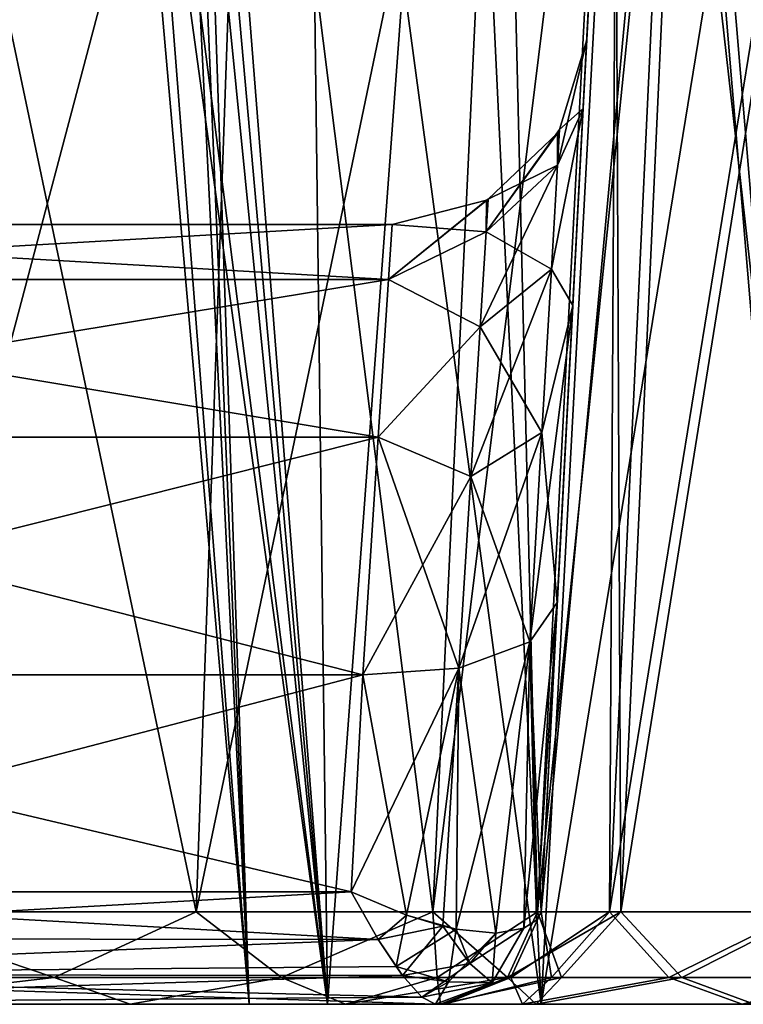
# Model space of a CAD drawing. Header units: millimetres. Extents: x -52 to 52, y -38 to 18.
# Tile 103 of 126: x 35.41 to 37.27, y -32 to -29.47. Entities that reach past the tile are written whole.
import ezdxf

# ---------------------------------------------------------------- set-up
doc = ezdxf.new("R2010")
doc.units = ezdxf.units.MM
doc.header["$LTSCALE"] = 65.185185
for name, color, linetype in [('126', 7, 'CONTINUOUS'), ('128', 7, 'CONTINUOUS'), ('134', 7, 'CONTINUOUS'), ('149', 7, 'CONTINUOUS'), ('151', 7, 'CONTINUOUS'), ('153', 7, 'CONTINUOUS'), ('155', 7, 'CONTINUOUS'), ('195', 7, 'CONTINUOUS'), ('273', 7, 'CONTINUOUS'), ('298', 7, 'CONTINUOUS'), ('299', 7, 'CONTINUOUS'), ('301', 7, 'CONTINUOUS'), ('302', 7, 'CONTINUOUS'), ('303', 7, 'CONTINUOUS'), ('305', 7, 'CONTINUOUS'), ('306', 7, 'CONTINUOUS'), ('323', 7, 'CONTINUOUS'), ('325', 7, 'CONTINUOUS'), ('326', 7, 'CONTINUOUS'), ('328', 7, 'CONTINUOUS'), ('332', 7, 'CONTINUOUS'), ('333', 7, 'CONTINUOUS'), ('334', 7, 'CONTINUOUS'), ('335', 7, 'CONTINUOUS'), ('348', 7, 'CONTINUOUS'), ('349', 7, 'CONTINUOUS'), ('350', 7, 'CONTINUOUS'), ('351', 7, 'CONTINUOUS'), ('352', 7, 'CONTINUOUS'), ('353', 7, 'CONTINUOUS'), ('354', 7, 'CONTINUOUS'), ('358', 7, 'CONTINUOUS'), ('359', 7, 'CONTINUOUS')]:
    doc.layers.add(name, color=color, linetype=linetype)

msp = doc.modelspace()

# ---------------------------------------------------------------- linework, layer by layer
at = {"layer": '126', "linetype": 'Continuous'}
for points in [[(35.9979, -28, -24.6658), (35.0007, -31.7631, -25.0607), (35.0725, -28, -25.2444), (35.9979, -28, -24.6658)], [(35.8642, -31.7631, -24.5208), (35.0007, -31.7631, -25.0607), (35.9979, -28, -24.6658), (35.8642, -31.7631, -24.5208)], [(36.4719, -31.7631, -23.7036), (35.8642, -31.7631, -24.5208), (36.6492, -28, -23.79), (36.4719, -31.7631, -23.7036)], [(36.6492, -28, -23.79), (35.8642, -31.7631, -24.5208), (35.9979, -28, -24.6658), (36.6492, -28, -23.79)], [(36.7404, -31.7631, -22.7213), (36.4719, -31.7631, -23.7036), (36.937, -28, -22.7372), (36.7404, -31.7631, -22.7213)], [(36.937, -28, -22.7372), (36.4719, -31.7631, -23.7036), (36.6492, -28, -23.79), (36.937, -28, -22.7372)]]:
    msp.add_3dface(points, dxfattribs=at)
at = {"layer": '128', "linetype": 'Continuous'}
for points in [[(36.7493, -31.7631, 6.3616), (36.7909, -30.9696, 5.9916), (36.9466, -28, 13.1448), (36.7493, -31.7631, 6.3616)], [(36.7493, -31.7631, 13.1448), (36.7493, -31.7631, 6.3616), (36.9466, -28, 13.1448), (36.7493, -31.7631, 13.1448)], [(36.9466, -28, -13.1448), (36.8573, -29.7025, -4.6481), (36.7493, -31.7631, -13.1448), (36.9466, -28, -13.1448)], [(36.7909, -30.9696, 5.9916), (36.8309, -30.2076, 5.4413), (36.9466, -28, 13.1448), (36.7909, -30.9696, 5.9916)], [(36.8309, -30.2076, 5.4413), (36.8573, -29.7025, 4.6481), (36.9466, -28, 13.1448), (36.8309, -30.2076, 5.4413)], [(36.8573, -29.7025, 4.6481), (36.8666, -29.5262, 3.7259), (36.9466, -28, 13.1448), (36.8573, -29.7025, 4.6481)], [(36.8666, -29.5262, -3.7259), (36.8573, -29.7025, -4.6481), (36.9466, -28, -13.1448), (36.8666, -29.5262, -3.7259)], [(36.9466, -28, 13.1448), (36.8666, -29.5262, -3.7259), (36.9466, -28, -13.1448), (36.9466, -28, 13.1448)], [(36.8666, -29.5262, 3.7259), (36.8666, -29.5262, -3.7259), (36.9466, -28, 13.1448), (36.8666, -29.5262, 3.7259)], [(36.8573, -29.7025, -4.6481), (36.8309, -30.2076, -5.4413), (36.7493, -31.7631, -13.1448), (36.8573, -29.7025, -4.6481)], [(36.8309, -30.2076, -5.4413), (36.7909, -30.9696, -5.9916), (36.7493, -31.7631, -13.1448), (36.8309, -30.2076, -5.4413)], [(36.7493, -31.7631, -13.1448), (36.7909, -30.9696, -5.9916), (36.7493, -31.7631, -6.3616), (36.7493, -31.7631, -13.1448)]]:
    msp.add_3dface(points, dxfattribs=at)
at = {"layer": '134', "linetype": 'Continuous'}
for points in [[(35.0007, -31.7631, 25.0607), (35.8642, -31.7631, 24.5208), (35.0725, -28, 25.2444), (35.0007, -31.7631, 25.0607)], [(35.0725, -28, 25.2444), (35.8642, -31.7631, 24.5208), (35.9979, -28, 24.6658), (35.0725, -28, 25.2444)], [(35.8642, -31.7631, 24.5208), (36.4719, -31.7631, 23.7036), (35.9979, -28, 24.6658), (35.8642, -31.7631, 24.5208)], [(35.9979, -28, 24.6658), (36.4719, -31.7631, 23.7036), (36.6492, -28, 23.79), (35.9979, -28, 24.6658)], [(36.4719, -31.7631, 23.7036), (36.7404, -31.7631, 22.7213), (36.6492, -28, 23.79), (36.4719, -31.7631, 23.7036)], [(36.7404, -31.7631, 22.7213), (36.937, -28, 22.7372), (36.6492, -28, 23.79), (36.7404, -31.7631, 22.7213)]]:
    msp.add_3dface(points, dxfattribs=at)
at = {"layer": '149', "linetype": 'Continuous'}
for points in [[(36.7404, -31.7631, -22.7213), (37.1261, -28, -22.1203), (36.9543, -31.7631, -22.0233), (36.7404, -31.7631, -22.7213)], [(36.7404, -31.7631, -22.7213), (36.937, -28, -22.7372), (37.1261, -28, -22.1203), (36.7404, -31.7631, -22.7213)], [(37.1261, -28, -22.1203), (37.5568, -28, -21.6398), (36.9543, -31.7631, -22.0233), (37.1261, -28, -22.1203)], [(36.9543, -31.7631, -22.0233), (37.5568, -28, -21.6398), (37.4417, -31.7631, -21.4797), (36.9543, -31.7631, -22.0233)]]:
    msp.add_3dface(points, dxfattribs=at)
at = {"layer": '151', "linetype": 'Continuous'}
for points in [[(36.9466, -28, -13.1448), (36.7493, -31.7631, -13.1448), (36.9253, -31.7631, -13.8974), (36.9466, -28, -13.1448)], [(37.1021, -28, -13.81), (36.9466, -28, -13.1448), (36.9253, -31.7631, -13.8974), (37.1021, -28, -13.81)], [(37.4168, -31.7631, -14.494), (37.1021, -28, -13.81), (36.9253, -31.7631, -13.8974), (37.4168, -31.7631, -14.494)], [(37.5364, -28, -14.3372), (37.1021, -28, -13.81), (37.4168, -31.7631, -14.494), (37.5364, -28, -14.3372)]]:
    msp.add_3dface(points, dxfattribs=at)
at = {"layer": '153', "linetype": 'Continuous'}
for points in [[(36.7493, -31.7631, 13.1448), (36.9466, -28, 13.1448), (37.1021, -28, 13.81), (36.7493, -31.7631, 13.1448)], [(36.7493, -31.7631, 13.1448), (37.1021, -28, 13.81), (36.9253, -31.7631, 13.8974), (36.7493, -31.7631, 13.1448)], [(36.9253, -31.7631, 13.8974), (37.5364, -28, 14.3372), (37.4168, -31.7631, 14.494), (36.9253, -31.7631, 13.8974)], [(37.1021, -28, 13.81), (37.5364, -28, 14.3372), (36.9253, -31.7631, 13.8974), (37.1021, -28, 13.81)]]:
    msp.add_3dface(points, dxfattribs=at)
at = {"layer": '155', "linetype": 'Continuous'}
for points in [[(36.937, -28, 22.7372), (36.7404, -31.7631, 22.7213), (36.9543, -31.7631, 22.0233), (36.937, -28, 22.7372)], [(37.1261, -28, 22.1203), (36.937, -28, 22.7372), (36.9543, -31.7631, 22.0233), (37.1261, -28, 22.1203)], [(37.4417, -31.7631, 21.4797), (37.1261, -28, 22.1203), (36.9543, -31.7631, 22.0233), (37.4417, -31.7631, 21.4797)], [(37.5568, -28, 21.6398), (37.1261, -28, 22.1203), (37.4417, -31.7631, 21.4797), (37.5568, -28, 21.6398)]]:
    msp.add_3dface(points, dxfattribs=at)
at = {"layer": '195', "linetype": 'Continuous'}
for points in [[(33.9008, -30, -3.7259), (36.3673, -30, -3.7259), (33.9008, -30, 3.7259), (33.9008, -30, -3.7259)], [(33.9008, -30, 3.7259), (36.3673, -30, -3.7259), (36.3673, -30, 3.7259), (33.9008, -30, 3.7259)]]:
    msp.add_3dface(points, dxfattribs=at)
at = {"layer": '273', "linetype": 'Continuous'}
for points in [[(34.9098, -32, 24.8283), (34.0101, -32, 6.2512), (36.4785, -32, 6.2512), (34.9098, -32, 24.8283)], [(34.9098, -32, -24.8283), (35.6949, -32, -24.3373), (34.0101, -32, -6.2512), (34.9098, -32, -24.8283)], [(36, -32, -18), (36.201, -32, -17.25), (34.0101, -32, -6.2512), (36, -32, -18)], [(36.201, -32, -17.25), (36.4785, -32, -6.2512), (34.0101, -32, -6.2512), (36.201, -32, -17.25)], [(35.6949, -32, -24.3373), (36, -32, -18), (34.0101, -32, -6.2512), (35.6949, -32, -24.3373)], [(35.6949, -32, 24.3373), (34.9098, -32, 24.8283), (36.4785, -32, 6.2512), (35.6949, -32, 24.3373)], [(36.2475, -32, -23.5942), (36, -32, -18), (35.6949, -32, -24.3373), (36.2475, -32, -23.5942)], [(36, -32, 18), (36.201, -32, 18.75), (35.6949, -32, 24.3373), (36, -32, 18)], [(35.6949, -32, 24.3373), (36.201, -32, 18.75), (36.2475, -32, 23.5942), (35.6949, -32, 24.3373)], [(36, -32, 18), (35.6949, -32, 24.3373), (36.4785, -32, 6.2512), (36, -32, 18)], [(36.201, -32, -18.75), (36, -32, -18), (36.2475, -32, -23.5942), (36.201, -32, -18.75)], [(36.201, -32, 17.25), (36, -32, 18), (36.4785, -32, 6.2512), (36.201, -32, 17.25)], [(36.201, -32, -17.25), (36.75, -32, -16.701), (36.4997, -32, -13.1448), (36.201, -32, -17.25)], [(36.4997, -32, 6.3616), (36.201, -32, 17.25), (36.4943, -32, 6.3049), (36.4997, -32, 6.3616)], [(36.4943, -32, 6.3049), (36.201, -32, 17.25), (36.4785, -32, 6.2512), (36.4943, -32, 6.3049)], [(36.4997, -32, 13.1448), (36.201, -32, 17.25), (36.4997, -32, 6.3616), (36.4997, -32, 13.1448)], [(36.4785, -32, -6.2512), (36.201, -32, -17.25), (36.4997, -32, -13.1448), (36.4785, -32, -6.2512)], [(36.75, -32, -19.299), (36.201, -32, -18.75), (36.7369, -32, -21.9006), (36.75, -32, -19.299)], [(36.7369, -32, -21.9006), (36.201, -32, -18.75), (36.4916, -32, -22.7012), (36.7369, -32, -21.9006)], [(36.4916, -32, -22.7012), (36.201, -32, -18.75), (36.2475, -32, -23.5942), (36.4916, -32, -22.7012)], [(36.201, -32, 18.75), (36.75, -32, 19.299), (36.2475, -32, 23.5942), (36.201, -32, 18.75)], [(36.75, -32, 16.701), (36.201, -32, 17.25), (36.7015, -32, 14.0081), (36.75, -32, 16.701)], [(36.7015, -32, 14.0081), (36.201, -32, 17.25), (36.4997, -32, 13.1448), (36.7015, -32, 14.0081)], [(36.2475, -32, 23.5942), (36.75, -32, 19.299), (36.4916, -32, 22.7012), (36.2475, -32, 23.5942)], [(36.4943, -32, -6.3049), (36.4785, -32, -6.2512), (36.4997, -32, -13.1448), (36.4943, -32, -6.3049)], [(36.4916, -32, 22.7012), (36.75, -32, 19.299), (36.7369, -32, 21.9006), (36.4916, -32, 22.7012)], [(36.4997, -32, -6.3616), (36.4943, -32, -6.3049), (36.4997, -32, -13.1448), (36.4997, -32, -6.3616)], [(36.4997, -32, -13.1448), (36.75, -32, -16.701), (36.7015, -32, -14.0081), (36.4997, -32, -13.1448)], [(37.2654, -32, 14.6925), (36.75, -32, 16.701), (36.7015, -32, 14.0081), (37.2654, -32, 14.6925)], [(36.7015, -32, -14.0081), (36.75, -32, -16.701), (37.2654, -32, -14.6925), (36.7015, -32, -14.0081)], [(37.2961, -32, -21.2769), (36.75, -32, -19.299), (36.7369, -32, -21.9006), (37.2961, -32, -21.2769)], [(36.7369, -32, 21.9006), (36.75, -32, 19.299), (37.2961, -32, 21.2769), (36.7369, -32, 21.9006)], [(36.75, -32, -16.701), (37.5, -32, -16.5), (37.2654, -32, -14.6925), (36.75, -32, -16.701)], [(37.5, -32, 16.5), (36.75, -32, 16.701), (37.2654, -32, 14.6925), (37.5, -32, 16.5)], [(37.5, -32, -19.5), (36.75, -32, -19.299), (37.2961, -32, -21.2769), (37.5, -32, -19.5)], [(36.75, -32, 19.299), (37.5, -32, 19.5), (37.2961, -32, 21.2769), (36.75, -32, 19.299)], [(37.2654, -32, -14.6925), (37.5, -32, -16.5), (38.074, -32, -15.0557), (37.2654, -32, -14.6925)], [(38.074, -32, 15.0557), (37.5, -32, 16.5), (37.2654, -32, 14.6925), (38.074, -32, 15.0557)]]:
    msp.add_3dface(points, dxfattribs=at)
at = {"layer": '298', "linetype": 'Continuous'}
for points in [[(35.0007, -31.7631, -25.0607), (35.5, -31.9313, -24.711), (34.7846, -31.9313, -25.054), (35.0007, -31.7631, -25.0607)], [(35.0007, -31.7631, -25.0607), (35.8642, -31.7631, -24.5208), (35.5, -31.9313, -24.711), (35.0007, -31.7631, -25.0607)], [(35.8642, -31.7631, -24.5208), (36.0831, -31.9313, -24.1731), (35.5, -31.9313, -24.711), (35.8642, -31.7631, -24.5208)], [(35.8642, -31.7631, -24.5208), (36.4719, -31.7631, -23.7036), (36.0831, -31.9313, -24.1731), (35.8642, -31.7631, -24.5208)], [(36.4719, -31.7631, -23.7036), (36.4825, -31.9313, -23.4876), (36.0831, -31.9313, -24.1731), (36.4719, -31.7631, -23.7036)], [(36.4719, -31.7631, -23.7036), (36.7404, -31.7631, -22.7213), (36.4825, -31.9313, -23.4876), (36.4719, -31.7631, -23.7036)], [(36.7404, -31.7631, -22.7213), (36.6631, -31.9313, -22.7151), (36.4825, -31.9313, -23.4876), (36.7404, -31.7631, -22.7213)], [(35.5, -31.9313, -24.711), (34.9098, -32, -24.8283), (34.7846, -31.9313, -25.054), (35.5, -31.9313, -24.711)], [(35.6949, -32, -24.3373), (34.9098, -32, -24.8283), (35.5, -31.9313, -24.711), (35.6949, -32, -24.3373)], [(36.0831, -31.9313, -24.1731), (35.6949, -32, -24.3373), (35.5, -31.9313, -24.711), (36.0831, -31.9313, -24.1731)], [(36.2475, -32, -23.5942), (35.6949, -32, -24.3373), (36.0831, -31.9313, -24.1731), (36.2475, -32, -23.5942)], [(36.4825, -31.9313, -23.4876), (36.2475, -32, -23.5942), (36.0831, -31.9313, -24.1731), (36.4825, -31.9313, -23.4876)], [(36.6631, -31.9313, -22.7151), (36.2475, -32, -23.5942), (36.4825, -31.9313, -23.4876), (36.6631, -31.9313, -22.7151)], [(36.4916, -32, -22.7012), (36.2475, -32, -23.5942), (36.6631, -31.9313, -22.7151), (36.4916, -32, -22.7012)]]:
    msp.add_3dface(points, dxfattribs=at)
at = {"layer": '299', "linetype": 'Continuous'}
for points in [[(36.7404, -31.7631, -22.7213), (36.9543, -31.7631, -22.0233), (36.6631, -31.9313, -22.7151), (36.7404, -31.7631, -22.7213)], [(36.6631, -31.9313, -22.7151), (36.9543, -31.7631, -22.0233), (36.8014, -31.9313, -22.1574), (36.6631, -31.9313, -22.7151)], [(36.9543, -31.7631, -22.0233), (37.1107, -31.9313, -21.6732), (36.8014, -31.9313, -22.1574), (36.9543, -31.7631, -22.0233)], [(36.9543, -31.7631, -22.0233), (37.4417, -31.7631, -21.4797), (37.1107, -31.9313, -21.6732), (36.9543, -31.7631, -22.0233)], [(37.4417, -31.7631, -21.4797), (37.5584, -31.9313, -21.3131), (37.1107, -31.9313, -21.6732), (37.4417, -31.7631, -21.4797)], [(36.7369, -32, -21.9006), (36.4916, -32, -22.7012), (36.8014, -31.9313, -22.1574), (36.7369, -32, -21.9006)], [(36.4916, -32, -22.7012), (36.6631, -31.9313, -22.7151), (36.8014, -31.9313, -22.1574), (36.4916, -32, -22.7012)], [(37.2961, -32, -21.2769), (36.7369, -32, -21.9006), (37.1107, -31.9313, -21.6732), (37.2961, -32, -21.2769)], [(37.1107, -31.9313, -21.6732), (36.7369, -32, -21.9006), (36.8014, -31.9313, -22.1574), (37.1107, -31.9313, -21.6732)], [(37.5584, -31.9313, -21.3131), (37.2961, -32, -21.2769), (37.1107, -31.9313, -21.6732), (37.5584, -31.9313, -21.3131)]]:
    msp.add_3dface(points, dxfattribs=at)
at = {"layer": '301', "linetype": 'Continuous'}
for points in [[(36.7493, -31.7631, -13.1448), (36.6718, -31.9313, -13.1448), (36.7761, -31.9313, -13.7443), (36.7493, -31.7631, -13.1448)], [(36.9253, -31.7631, -13.8974), (36.7493, -31.7631, -13.1448), (36.7761, -31.9313, -13.7443), (36.9253, -31.7631, -13.8974)], [(36.9253, -31.7631, -13.8974), (36.7761, -31.9313, -13.7443), (37.0768, -31.9313, -14.2734), (36.9253, -31.7631, -13.8974)], [(37.4168, -31.7631, -14.494), (36.9253, -31.7631, -13.8974), (37.0768, -31.9313, -14.2734), (37.4168, -31.7631, -14.494)], [(37.4168, -31.7631, -14.494), (37.0768, -31.9313, -14.2734), (37.5385, -31.9313, -14.6697), (37.4168, -31.7631, -14.494)], [(36.4997, -32, -13.1448), (36.7015, -32, -14.0081), (36.6718, -31.9313, -13.1448), (36.4997, -32, -13.1448)], [(36.6718, -31.9313, -13.1448), (36.7015, -32, -14.0081), (36.7761, -31.9313, -13.7443), (36.6718, -31.9313, -13.1448)], [(36.7761, -31.9313, -13.7443), (36.7015, -32, -14.0081), (37.0768, -31.9313, -14.2734), (36.7761, -31.9313, -13.7443)], [(36.7015, -32, -14.0081), (37.2654, -32, -14.6925), (37.0768, -31.9313, -14.2734), (36.7015, -32, -14.0081)], [(37.0768, -31.9313, -14.2734), (37.2654, -32, -14.6925), (37.5385, -31.9313, -14.6697), (37.0768, -31.9313, -14.2734)], [(37.2654, -32, -14.6925), (38.074, -32, -15.0557), (37.5385, -31.9313, -14.6697), (37.2654, -32, -14.6925)]]:
    msp.add_3dface(points, dxfattribs=at)
at = {"layer": '302', "linetype": 'Continuous'}
for points in [[(36.7493, -31.7631, 6.3616), (36.7493, -31.7631, 13.1448), (36.6718, -31.9313, 13.1448), (36.7493, -31.7631, 6.3616)], [(36.7493, -31.7631, 6.3616), (36.6718, -31.9313, 13.1448), (36.6718, -31.9313, 6.3616), (36.7493, -31.7631, 6.3616)], [(36.6718, -31.9313, -13.1448), (36.7493, -31.7631, -13.1448), (36.6718, -31.9313, -6.3616), (36.6718, -31.9313, -13.1448)], [(36.7493, -31.7631, -13.1448), (36.7493, -31.7631, -6.3616), (36.6718, -31.9313, -6.3616), (36.7493, -31.7631, -13.1448)], [(36.4997, -32, 13.1448), (36.4997, -32, 6.3616), (36.6718, -31.9313, 6.3616), (36.4997, -32, 13.1448)], [(36.6718, -31.9313, 13.1448), (36.4997, -32, 13.1448), (36.6718, -31.9313, 6.3616), (36.6718, -31.9313, 13.1448)], [(36.4997, -32, -6.3616), (36.4997, -32, -13.1448), (36.6718, -31.9313, -13.1448), (36.4997, -32, -6.3616)], [(36.4997, -32, -6.3616), (36.6718, -31.9313, -13.1448), (36.6718, -31.9313, -6.3616), (36.4997, -32, -6.3616)]]:
    msp.add_3dface(points, dxfattribs=at)
at = {"layer": '303', "linetype": 'Continuous'}
for points in [[(36.7493, -31.7631, 13.1448), (36.9253, -31.7631, 13.8974), (36.6718, -31.9313, 13.1448), (36.7493, -31.7631, 13.1448)], [(36.6718, -31.9313, 13.1448), (36.9253, -31.7631, 13.8974), (36.7761, -31.9313, 13.7443), (36.6718, -31.9313, 13.1448)], [(36.9253, -31.7631, 13.8974), (37.0768, -31.9313, 14.2734), (36.7761, -31.9313, 13.7443), (36.9253, -31.7631, 13.8974)], [(36.9253, -31.7631, 13.8974), (37.4168, -31.7631, 14.494), (37.0768, -31.9313, 14.2734), (36.9253, -31.7631, 13.8974)], [(37.4168, -31.7631, 14.494), (37.5385, -31.9313, 14.6697), (37.0768, -31.9313, 14.2734), (37.4168, -31.7631, 14.494)], [(36.4997, -32, 13.1448), (36.6718, -31.9313, 13.1448), (36.7761, -31.9313, 13.7443), (36.4997, -32, 13.1448)], [(36.7015, -32, 14.0081), (36.4997, -32, 13.1448), (36.7761, -31.9313, 13.7443), (36.7015, -32, 14.0081)], [(37.0768, -31.9313, 14.2734), (36.7015, -32, 14.0081), (36.7761, -31.9313, 13.7443), (37.0768, -31.9313, 14.2734)], [(37.2654, -32, 14.6925), (36.7015, -32, 14.0081), (37.0768, -31.9313, 14.2734), (37.2654, -32, 14.6925)], [(37.5385, -31.9313, 14.6697), (37.2654, -32, 14.6925), (37.0768, -31.9313, 14.2734), (37.5385, -31.9313, 14.6697)], [(38.1069, -31.9313, 14.8868), (37.2654, -32, 14.6925), (37.5385, -31.9313, 14.6697), (38.1069, -31.9313, 14.8868)], [(38.074, -32, 15.0557), (37.2654, -32, 14.6925), (38.1069, -31.9313, 14.8868), (38.074, -32, 15.0557)]]:
    msp.add_3dface(points, dxfattribs=at)
at = {"layer": '305', "linetype": 'Continuous'}
for points in [[(36.7404, -31.7631, 22.7213), (36.6631, -31.9313, 22.7151), (36.8014, -31.9313, 22.1574), (36.7404, -31.7631, 22.7213)], [(36.9543, -31.7631, 22.0233), (36.7404, -31.7631, 22.7213), (36.8014, -31.9313, 22.1574), (36.9543, -31.7631, 22.0233)], [(36.9543, -31.7631, 22.0233), (36.8014, -31.9313, 22.1574), (37.1107, -31.9313, 21.6732), (36.9543, -31.7631, 22.0233)], [(37.4417, -31.7631, 21.4797), (36.9543, -31.7631, 22.0233), (37.1107, -31.9313, 21.6732), (37.4417, -31.7631, 21.4797)], [(37.4417, -31.7631, 21.4797), (37.1107, -31.9313, 21.6732), (37.5584, -31.9313, 21.3131), (37.4417, -31.7631, 21.4797)], [(36.4916, -32, 22.7012), (36.7369, -32, 21.9006), (36.6631, -31.9313, 22.7151), (36.4916, -32, 22.7012)], [(36.6631, -31.9313, 22.7151), (36.7369, -32, 21.9006), (36.8014, -31.9313, 22.1574), (36.6631, -31.9313, 22.7151)], [(36.8014, -31.9313, 22.1574), (36.7369, -32, 21.9006), (37.1107, -31.9313, 21.6732), (36.8014, -31.9313, 22.1574)], [(36.7369, -32, 21.9006), (37.2961, -32, 21.2769), (37.1107, -31.9313, 21.6732), (36.7369, -32, 21.9006)], [(37.1107, -31.9313, 21.6732), (37.2961, -32, 21.2769), (37.5584, -31.9313, 21.3131), (37.1107, -31.9313, 21.6732)]]:
    msp.add_3dface(points, dxfattribs=at)
at = {"layer": '306', "linetype": 'Continuous'}
for points in [[(35.0007, -31.7631, 25.0607), (34.7846, -31.9313, 25.054), (35.5, -31.9313, 24.711), (35.0007, -31.7631, 25.0607)], [(35.8642, -31.7631, 24.5208), (35.0007, -31.7631, 25.0607), (35.5, -31.9313, 24.711), (35.8642, -31.7631, 24.5208)], [(35.8642, -31.7631, 24.5208), (35.5, -31.9313, 24.711), (36.0831, -31.9313, 24.1731), (35.8642, -31.7631, 24.5208)], [(36.4719, -31.7631, 23.7036), (35.8642, -31.7631, 24.5208), (36.0831, -31.9313, 24.1731), (36.4719, -31.7631, 23.7036)], [(36.4719, -31.7631, 23.7036), (36.0831, -31.9313, 24.1731), (36.4825, -31.9313, 23.4876), (36.4719, -31.7631, 23.7036)], [(36.6631, -31.9313, 22.7151), (36.4719, -31.7631, 23.7036), (36.4825, -31.9313, 23.4876), (36.6631, -31.9313, 22.7151)], [(36.7404, -31.7631, 22.7213), (36.4719, -31.7631, 23.7036), (36.6631, -31.9313, 22.7151), (36.7404, -31.7631, 22.7213)], [(34.7846, -31.9313, 25.054), (34.9098, -32, 24.8283), (35.5, -31.9313, 24.711), (34.7846, -31.9313, 25.054)], [(34.9098, -32, 24.8283), (35.6949, -32, 24.3373), (35.5, -31.9313, 24.711), (34.9098, -32, 24.8283)], [(35.5, -31.9313, 24.711), (35.6949, -32, 24.3373), (36.0831, -31.9313, 24.1731), (35.5, -31.9313, 24.711)], [(35.6949, -32, 24.3373), (36.2475, -32, 23.5942), (36.0831, -31.9313, 24.1731), (35.6949, -32, 24.3373)], [(36.0831, -31.9313, 24.1731), (36.2475, -32, 23.5942), (36.4825, -31.9313, 23.4876), (36.0831, -31.9313, 24.1731)], [(36.2475, -32, 23.5942), (36.4916, -32, 22.7012), (36.4825, -31.9313, 23.4876), (36.2475, -32, 23.5942)], [(36.4916, -32, 22.7012), (36.6631, -31.9313, 22.7151), (36.4825, -31.9313, 23.4876), (36.4916, -32, 22.7012)]]:
    msp.add_3dface(points, dxfattribs=at)
at = {"layer": '323', "linetype": 'Continuous'}
for points in [[(35.8466, -27.5, -17.0768), (36, -32, -18), (35.8235, -27.7638, -17.1702), (35.8466, -27.5, -17.0768)], [(35.8466, -27.5, -17.0768), (36.201, -32, -17.25), (36, -32, -18), (35.8466, -27.5, -17.0768)], [(35.8466, -27.5, -17.0768), (36.1437, -27.5, -16.6784), (36.201, -32, -17.25), (35.8466, -27.5, -17.0768)], [(36.1437, -27.5, -16.6784), (36.5343, -27.5, -16.371), (36.201, -32, -17.25), (36.1437, -27.5, -16.6784)], [(36.5343, -27.5, -16.371), (36.75, -32, -16.701), (36.201, -32, -17.25), (36.5343, -27.5, -16.371)], [(36.5343, -27.5, -16.371), (36.9915, -27.5, -16.1759), (36.75, -32, -16.701), (36.5343, -27.5, -16.371)], [(36.9915, -27.5, -16.1759), (37.4836, -27.5, -16.1064), (36.75, -32, -16.701), (36.9915, -27.5, -16.1759)], [(37.4836, -27.5, -16.1064), (37.5, -32, -16.5), (36.75, -32, -16.701), (37.4836, -27.5, -16.1064)], [(36, -32, -18), (35.8028, -28, -17.2639), (35.8235, -27.7638, -17.1702), (36, -32, -18)], [(35.65, -28, -18), (35.6886, -28, -17.6241), (36, -32, -18), (35.65, -28, -18)], [(35.6886, -28, -17.6241), (35.8028, -28, -17.2639), (36, -32, -18), (35.6886, -28, -17.6241)]]:
    msp.add_3dface(points, dxfattribs=at)
at = {"layer": '325', "linetype": 'Continuous'}
for points in [[(35.8466, -27.5, 18.9232), (36, -32, 18), (35.8235, -27.7638, 18.8298), (35.8466, -27.5, 18.9232)], [(35.8466, -27.5, 18.9232), (36.1437, -27.5, 19.3216), (36.201, -32, 18.75), (35.8466, -27.5, 18.9232)], [(35.8466, -27.5, 18.9232), (36.201, -32, 18.75), (36, -32, 18), (35.8466, -27.5, 18.9232)], [(36.1437, -27.5, 19.3216), (36.5343, -27.5, 19.629), (36.201, -32, 18.75), (36.1437, -27.5, 19.3216)], [(36.5343, -27.5, 19.629), (36.75, -32, 19.299), (36.201, -32, 18.75), (36.5343, -27.5, 19.629)], [(36.5343, -27.5, 19.629), (36.9915, -27.5, 19.8241), (36.75, -32, 19.299), (36.5343, -27.5, 19.629)], [(37.4836, -27.5, 19.8936), (37.5, -32, 19.5), (36.75, -32, 19.299), (37.4836, -27.5, 19.8936)], [(36.9915, -27.5, 19.8241), (37.4836, -27.5, 19.8936), (36.75, -32, 19.299), (36.9915, -27.5, 19.8241)], [(36, -32, 18), (35.8028, -28, 18.7361), (35.8235, -27.7638, 18.8298), (36, -32, 18)], [(35.65, -28, 18), (35.6886, -28, 18.3759), (36, -32, 18), (35.65, -28, 18)], [(35.6886, -28, 18.3759), (35.8028, -28, 18.7361), (36, -32, 18), (35.6886, -28, 18.3759)]]:
    msp.add_3dface(points, dxfattribs=at)
at = {"layer": '326', "linetype": 'Continuous'}
for points in [[(36.201, -32, 17.25), (35.8466, -27.5, 17.0768), (35.8235, -27.7638, 17.1702), (36.201, -32, 17.25)], [(36.1437, -27.5, 16.6784), (35.8466, -27.5, 17.0768), (36.201, -32, 17.25), (36.1437, -27.5, 16.6784)], [(36.1437, -27.5, 16.6784), (36.201, -32, 17.25), (36.75, -32, 16.701), (36.1437, -27.5, 16.6784)], [(36.5343, -27.5, 16.371), (36.1437, -27.5, 16.6784), (36.75, -32, 16.701), (36.5343, -27.5, 16.371)], [(36.9915, -27.5, 16.1759), (36.5343, -27.5, 16.371), (36.75, -32, 16.701), (36.9915, -27.5, 16.1759)], [(36.9915, -27.5, 16.1759), (36.75, -32, 16.701), (37.5, -32, 16.5), (36.9915, -27.5, 16.1759)], [(37.4836, -27.5, 16.1064), (36.9915, -27.5, 16.1759), (37.5, -32, 16.5), (37.4836, -27.5, 16.1064)], [(35.8028, -28, 17.2639), (36.201, -32, 17.25), (35.8235, -27.7638, 17.1702), (35.8028, -28, 17.2639)], [(35.65, -28, 18), (36, -32, 18), (36.201, -32, 17.25), (35.65, -28, 18)], [(35.6886, -28, 17.6241), (35.65, -28, 18), (36.201, -32, 17.25), (35.6886, -28, 17.6241)], [(35.8028, -28, 17.2639), (35.6886, -28, 17.6241), (36.201, -32, 17.25), (35.8028, -28, 17.2639)]]:
    msp.add_3dface(points, dxfattribs=at)
at = {"layer": '328', "linetype": 'Continuous'}
for points in [[(36.201, -32, -18.75), (35.8466, -27.5, -18.9232), (35.8235, -27.7638, -18.8298), (36.201, -32, -18.75)], [(36.1437, -27.5, -19.3216), (35.8466, -27.5, -18.9232), (36.201, -32, -18.75), (36.1437, -27.5, -19.3216)], [(36.1437, -27.5, -19.3216), (36.201, -32, -18.75), (36.75, -32, -19.299), (36.1437, -27.5, -19.3216)], [(36.5343, -27.5, -19.629), (36.1437, -27.5, -19.3216), (36.75, -32, -19.299), (36.5343, -27.5, -19.629)], [(36.9915, -27.5, -19.8241), (36.5343, -27.5, -19.629), (36.75, -32, -19.299), (36.9915, -27.5, -19.8241)], [(36.9915, -27.5, -19.8241), (36.75, -32, -19.299), (37.5, -32, -19.5), (36.9915, -27.5, -19.8241)], [(37.4836, -27.5, -19.8936), (36.9915, -27.5, -19.8241), (37.5, -32, -19.5), (37.4836, -27.5, -19.8936)], [(35.8028, -28, -18.7361), (36.201, -32, -18.75), (35.8235, -27.7638, -18.8298), (35.8028, -28, -18.7361)], [(35.65, -28, -18), (36, -32, -18), (36.201, -32, -18.75), (35.65, -28, -18)], [(35.6886, -28, -18.3759), (35.65, -28, -18), (36.201, -32, -18.75), (35.6886, -28, -18.3759)], [(35.8028, -28, -18.7361), (35.6886, -28, -18.3759), (36.201, -32, -18.75), (35.8028, -28, -18.7361)]]:
    msp.add_3dface(points, dxfattribs=at)
at = {"layer": '332', "linetype": 'Continuous'}
for points in [[(33.9008, -31.1548, 5.5385), (36.2916, -31.1548, 5.5385), (34.1603, -31.7113, 5.798), (33.9008, -31.1548, 5.5385)], [(36.2916, -31.1548, 5.5385), (36.2624, -31.7113, 5.798), (34.1603, -31.7113, 5.798), (36.2916, -31.1548, 5.5385)]]:
    msp.add_3dface(points, dxfattribs=at)
at = {"layer": '333', "linetype": 'Continuous'}
for points in [[(36.2916, -31.1548, -5.5385), (33.9008, -31.1548, -5.5385), (36.2624, -31.7113, -5.798), (36.2916, -31.1548, -5.5385)], [(33.9008, -31.1548, -5.5385), (34.1603, -31.7113, -5.798), (36.2624, -31.7113, -5.798), (33.9008, -31.1548, -5.5385)]]:
    msp.add_3dface(points, dxfattribs=at)
at = {"layer": '334', "linetype": 'Continuous'}
for points in [[(33.9008, -30, 3.7259), (36.358, -30.1411, 4.4637), (33.9008, -30.141, 4.4636), (33.9008, -30, 3.7259)], [(33.9008, -30, 3.7259), (36.3673, -30, 3.7259), (36.358, -30.1411, 4.4637), (33.9008, -30, 3.7259)], [(33.9008, -30.141, 4.4636), (36.3316, -30.5451, 5.0982), (33.9008, -30.5453, 5.0983), (33.9008, -30.141, 4.4636)], [(36.358, -30.1411, 4.4637), (36.3316, -30.5451, 5.0982), (33.9008, -30.141, 4.4636), (36.358, -30.1411, 4.4637)], [(36.3316, -30.5451, 5.0982), (36.2916, -31.1548, 5.5385), (33.9008, -30.5453, 5.0983), (36.3316, -30.5451, 5.0982)], [(36.2916, -31.1548, 5.5385), (33.9008, -31.1548, 5.5385), (33.9008, -30.5453, 5.0983), (36.2916, -31.1548, 5.5385)]]:
    msp.add_3dface(points, dxfattribs=at)
at = {"layer": '335', "linetype": 'Continuous'}
for points in [[(36.358, -30.1411, -4.4637), (36.3673, -30, -3.7259), (33.9008, -30.141, -4.4636), (36.358, -30.1411, -4.4637)], [(36.3673, -30, -3.7259), (33.9008, -30, -3.7259), (33.9008, -30.141, -4.4636), (36.3673, -30, -3.7259)], [(33.9008, -30.5453, -5.0983), (36.358, -30.1411, -4.4637), (33.9008, -30.141, -4.4636), (33.9008, -30.5453, -5.0983)], [(36.3316, -30.5451, -5.0982), (36.358, -30.1411, -4.4637), (33.9008, -30.5453, -5.0983), (36.3316, -30.5451, -5.0982)], [(33.9008, -31.1548, -5.5385), (36.2916, -31.1548, -5.5385), (36.3316, -30.5451, -5.0982), (33.9008, -31.1548, -5.5385)], [(33.9008, -31.1548, -5.5385), (36.3316, -30.5451, -5.0982), (33.9008, -30.5453, -5.0983), (33.9008, -31.1548, -5.5385)]]:
    msp.add_3dface(points, dxfattribs=at)
at = {"layer": '348', "linetype": 'Continuous'}
for points in [[(34.1131, -31.8316, 5.8769), (34.1603, -31.7113, 5.798), (36.3315, -31.8336, 5.8787), (34.1131, -31.8316, 5.8769)], [(34.1603, -31.7113, 5.798), (36.2624, -31.7113, 5.798), (36.3315, -31.8336, 5.8787), (34.1603, -31.7113, 5.798)], [(34.0701, -31.9239, 5.986), (34.1131, -31.8316, 5.8769), (36.3315, -31.8336, 5.8787), (34.0701, -31.9239, 5.986)], [(36.3937, -31.9259, 5.9893), (34.0701, -31.9239, 5.986), (36.3315, -31.8336, 5.8787), (36.3937, -31.9259, 5.9893)], [(36.4785, -32, 6.2512), (34.0101, -32, 6.2512), (34.0701, -31.9239, 5.986), (36.4785, -32, 6.2512)], [(36.4437, -31.9818, 6.1173), (34.0701, -31.9239, 5.986), (36.3937, -31.9259, 5.9893), (36.4437, -31.9818, 6.1173)], [(36.4785, -32, 6.2512), (34.0701, -31.9239, 5.986), (36.4437, -31.9818, 6.1173), (36.4785, -32, 6.2512)]]:
    msp.add_3dface(points, dxfattribs=at)
at = {"layer": '349', "linetype": 'Continuous'}
for points in [[(36.7048, -31.8044, 6.1599), (36.7909, -30.9696, 5.9916), (36.7375, -31.7845, 6.2582), (36.7048, -31.8044, 6.1599)], [(36.7204, -31.0703, 5.7679), (36.7909, -30.9696, 5.9916), (36.7048, -31.8044, 6.1599), (36.7204, -31.0703, 5.7679)], [(36.7909, -30.9696, 5.9916), (36.7493, -31.7631, 6.3616), (36.7375, -31.7845, 6.2582), (36.7909, -30.9696, 5.9916)], [(36.5312, -31.8071, 5.9338), (36.7204, -31.0703, 5.7679), (36.6335, -31.8177, 6.0408), (36.5312, -31.8071, 5.9338)], [(36.5379, -31.1379, 5.6024), (36.7204, -31.0703, 5.7679), (36.5312, -31.8071, 5.9338), (36.5379, -31.1379, 5.6024)], [(36.6335, -31.8177, 6.0408), (36.7204, -31.0703, 5.7679), (36.7048, -31.8044, 6.1599), (36.6335, -31.8177, 6.0408)], [(36.2624, -31.7113, 5.798), (36.5379, -31.1379, 5.6024), (36.4039, -31.771, 5.8495), (36.2624, -31.7113, 5.798)], [(36.2624, -31.7113, 5.798), (36.2916, -31.1548, 5.5385), (36.5379, -31.1379, 5.6024), (36.2624, -31.7113, 5.798)], [(36.4039, -31.771, 5.8495), (36.5379, -31.1379, 5.6024), (36.4972, -31.7994, 5.907), (36.4039, -31.771, 5.8495)], [(36.4972, -31.7994, 5.907), (36.5379, -31.1379, 5.6024), (36.5312, -31.8071, 5.9338), (36.4972, -31.7994, 5.907)]]:
    msp.add_3dface(points, dxfattribs=at)
at = {"layer": '350', "linetype": 'Continuous'}
for points in [[(36.8666, -29.5262, 3.7259), (36.8573, -29.7025, 4.6481), (36.7965, -29.7564, 3.7259), (36.8666, -29.5262, 3.7259)], [(36.8573, -29.7025, 4.6481), (36.8309, -30.2076, 5.4413), (36.7758, -30.1145, 4.9419), (36.8573, -29.7025, 4.6481)], [(36.7913, -29.8478, 4.36), (36.8573, -29.7025, 4.6481), (36.7758, -30.1145, 4.9419), (36.7913, -29.8478, 4.36)], [(36.7965, -29.7564, 3.7259), (36.8573, -29.7025, 4.6481), (36.7913, -29.8478, 4.36), (36.7965, -29.7564, 3.7259)], [(36.7913, -29.765, 3.7259), (36.7913, -29.8478, 4.36), (36.6138, -29.935, 3.7259), (36.7913, -29.765, 3.7259)], [(36.7965, -29.7564, 3.7259), (36.7913, -29.8478, 4.36), (36.7913, -29.765, 3.7259), (36.7965, -29.7564, 3.7259)], [(36.7913, -29.8478, 4.36), (36.7758, -30.1145, 4.9419), (36.6086, -30.0186, 4.3075), (36.7913, -29.8478, 4.36)], [(36.6138, -29.935, 3.7259), (36.7913, -29.8478, 4.36), (36.6086, -30.0186, 4.3075), (36.6138, -29.935, 3.7259)], [(36.6086, -30.0186, 4.3075), (36.3673, -30, 3.7259), (36.6097, -29.9373, 3.7259), (36.6086, -30.0186, 4.3075)], [(36.6138, -29.935, 3.7259), (36.6086, -30.0186, 4.3075), (36.6097, -29.9373, 3.7259), (36.6138, -29.935, 3.7259)], [(36.358, -30.1411, 4.4637), (36.3673, -30, 3.7259), (36.6086, -30.0186, 4.3075), (36.358, -30.1411, 4.4637)], [(36.358, -30.1411, 4.4637), (36.6086, -30.0186, 4.3075), (36.5932, -30.2623, 4.8416), (36.358, -30.1411, 4.4637)], [(36.6086, -30.0186, 4.3075), (36.7758, -30.1145, 4.9419), (36.5932, -30.2623, 4.8416), (36.6086, -30.0186, 4.3075)], [(36.7758, -30.1145, 4.9419), (36.7516, -30.5336, 5.4241), (36.5932, -30.2623, 4.8416), (36.7758, -30.1145, 4.9419)], [(36.7758, -30.1145, 4.9419), (36.8309, -30.2076, 5.4413), (36.7516, -30.5336, 5.4241), (36.7758, -30.1145, 4.9419)], [(36.3316, -30.5451, 5.0982), (36.358, -30.1411, 4.4637), (36.5932, -30.2623, 4.8416), (36.3316, -30.5451, 5.0982)], [(36.8309, -30.2076, 5.4413), (36.7909, -30.9696, 5.9916), (36.7516, -30.5336, 5.4241), (36.8309, -30.2076, 5.4413)], [(36.3316, -30.5451, 5.0982), (36.5932, -30.2623, 4.8416), (36.569, -30.646, 5.2851), (36.3316, -30.5451, 5.0982)], [(36.5932, -30.2623, 4.8416), (36.7516, -30.5336, 5.4241), (36.569, -30.646, 5.2851), (36.5932, -30.2623, 4.8416)], [(36.7516, -30.5336, 5.4241), (36.7204, -31.0703, 5.7679), (36.569, -30.646, 5.2851), (36.7516, -30.5336, 5.4241)], [(36.7909, -30.9696, 5.9916), (36.7204, -31.0703, 5.7679), (36.7516, -30.5336, 5.4241), (36.7909, -30.9696, 5.9916)], [(36.2916, -31.1548, 5.5385), (36.3316, -30.5451, 5.0982), (36.5379, -31.1379, 5.6024), (36.2916, -31.1548, 5.5385)], [(36.5379, -31.1379, 5.6024), (36.3316, -30.5451, 5.0982), (36.569, -30.646, 5.2851), (36.5379, -31.1379, 5.6024)], [(36.7204, -31.0703, 5.7679), (36.5379, -31.1379, 5.6024), (36.569, -30.646, 5.2851), (36.7204, -31.0703, 5.7679)]]:
    msp.add_3dface(points, dxfattribs=at)
at = {"layer": '351', "linetype": 'Continuous'}
for points in [[(36.8666, -29.5262, -3.7259), (36.7965, -29.7564, 3.7259), (36.7965, -29.7564, -3.7259), (36.8666, -29.5262, -3.7259)], [(36.8666, -29.5262, -3.7259), (36.8666, -29.5262, 3.7259), (36.7965, -29.7564, 3.7259), (36.8666, -29.5262, -3.7259)], [(36.7913, -29.765, -3.7259), (36.6138, -29.935, 3.7259), (36.6138, -29.935, -3.7259), (36.7913, -29.765, -3.7259)], [(36.7913, -29.765, 3.7259), (36.6138, -29.935, 3.7259), (36.7913, -29.765, -3.7259), (36.7913, -29.765, 3.7259)], [(36.7965, -29.7564, -3.7259), (36.7913, -29.765, 3.7259), (36.7913, -29.765, -3.7259), (36.7965, -29.7564, -3.7259)], [(36.7965, -29.7564, 3.7259), (36.7913, -29.765, 3.7259), (36.7965, -29.7564, -3.7259), (36.7965, -29.7564, 3.7259)], [(36.6097, -29.9373, 3.7259), (36.3673, -30, 3.7259), (36.6097, -29.9373, -3.7259), (36.6097, -29.9373, 3.7259)], [(36.3673, -30, 3.7259), (36.3673, -30, -3.7259), (36.6097, -29.9373, -3.7259), (36.3673, -30, 3.7259)], [(36.6138, -29.935, 3.7259), (36.6097, -29.9373, 3.7259), (36.6138, -29.935, -3.7259), (36.6138, -29.935, 3.7259)], [(36.6138, -29.935, -3.7259), (36.6097, -29.9373, 3.7259), (36.6097, -29.9373, -3.7259), (36.6138, -29.935, -3.7259)]]:
    msp.add_3dface(points, dxfattribs=at)
at = {"layer": '352', "linetype": 'Continuous'}
for points in [[(36.8666, -29.5262, -3.7259), (36.7965, -29.7564, -3.7259), (36.7913, -29.8478, -4.36), (36.8666, -29.5262, -3.7259)], [(36.8573, -29.7025, -4.6481), (36.8666, -29.5262, -3.7259), (36.7913, -29.8478, -4.36), (36.8573, -29.7025, -4.6481)], [(36.8309, -30.2076, -5.4413), (36.8573, -29.7025, -4.6481), (36.7758, -30.1145, -4.9419), (36.8309, -30.2076, -5.4413)], [(36.7758, -30.1145, -4.9419), (36.8573, -29.7025, -4.6481), (36.7913, -29.8478, -4.36), (36.7758, -30.1145, -4.9419)], [(36.7913, -29.8478, -4.36), (36.7965, -29.7564, -3.7259), (36.6086, -30.0186, -4.3075), (36.7913, -29.8478, -4.36)], [(36.7965, -29.7564, -3.7259), (36.7913, -29.765, -3.7259), (36.6086, -30.0186, -4.3075), (36.7965, -29.7564, -3.7259)], [(36.7913, -29.765, -3.7259), (36.6138, -29.935, -3.7259), (36.6086, -30.0186, -4.3075), (36.7913, -29.765, -3.7259)], [(36.7758, -30.1145, -4.9419), (36.7913, -29.8478, -4.36), (36.5932, -30.2623, -4.8416), (36.7758, -30.1145, -4.9419)], [(36.5932, -30.2623, -4.8416), (36.7913, -29.8478, -4.36), (36.6086, -30.0186, -4.3075), (36.5932, -30.2623, -4.8416)], [(36.358, -30.1411, -4.4637), (36.6138, -29.935, -3.7259), (36.6097, -29.9373, -3.7259), (36.358, -30.1411, -4.4637)], [(36.6138, -29.935, -3.7259), (36.358, -30.1411, -4.4637), (36.6086, -30.0186, -4.3075), (36.6138, -29.935, -3.7259)], [(36.3673, -30, -3.7259), (36.358, -30.1411, -4.4637), (36.6097, -29.9373, -3.7259), (36.3673, -30, -3.7259)], [(36.358, -30.1411, -4.4637), (36.5932, -30.2623, -4.8416), (36.6086, -30.0186, -4.3075), (36.358, -30.1411, -4.4637)], [(36.569, -30.646, -5.2851), (36.7758, -30.1145, -4.9419), (36.5932, -30.2623, -4.8416), (36.569, -30.646, -5.2851)], [(36.7516, -30.5336, -5.4241), (36.7758, -30.1145, -4.9419), (36.569, -30.646, -5.2851), (36.7516, -30.5336, -5.4241)], [(36.7516, -30.5336, -5.4241), (36.8309, -30.2076, -5.4413), (36.7758, -30.1145, -4.9419), (36.7516, -30.5336, -5.4241)], [(36.358, -30.1411, -4.4637), (36.3316, -30.5451, -5.0982), (36.5932, -30.2623, -4.8416), (36.358, -30.1411, -4.4637)], [(36.7909, -30.9696, -5.9916), (36.8309, -30.2076, -5.4413), (36.7204, -31.0703, -5.7679), (36.7909, -30.9696, -5.9916)], [(36.7204, -31.0703, -5.7679), (36.8309, -30.2076, -5.4413), (36.7516, -30.5336, -5.4241), (36.7204, -31.0703, -5.7679)], [(36.3316, -30.5451, -5.0982), (36.569, -30.646, -5.2851), (36.5932, -30.2623, -4.8416), (36.3316, -30.5451, -5.0982)], [(36.5379, -31.1379, -5.6024), (36.7516, -30.5336, -5.4241), (36.569, -30.646, -5.2851), (36.5379, -31.1379, -5.6024)], [(36.7204, -31.0703, -5.7679), (36.7516, -30.5336, -5.4241), (36.5379, -31.1379, -5.6024), (36.7204, -31.0703, -5.7679)], [(36.3316, -30.5451, -5.0982), (36.2916, -31.1548, -5.5385), (36.569, -30.646, -5.2851), (36.3316, -30.5451, -5.0982)], [(36.2916, -31.1548, -5.5385), (36.5379, -31.1379, -5.6024), (36.569, -30.646, -5.2851), (36.2916, -31.1548, -5.5385)]]:
    msp.add_3dface(points, dxfattribs=at)
at = {"layer": '353', "linetype": 'Continuous'}
for points in [[(36.7493, -31.7631, -6.3616), (36.7909, -30.9696, -5.9916), (36.7204, -31.0703, -5.7679), (36.7493, -31.7631, -6.3616)], [(36.7204, -31.0703, -5.7679), (36.5379, -31.1379, -5.6024), (36.6335, -31.8177, -6.0408), (36.7204, -31.0703, -5.7679)], [(36.7048, -31.8044, -6.1599), (36.7204, -31.0703, -5.7679), (36.6335, -31.8177, -6.0408), (36.7048, -31.8044, -6.1599)], [(36.7375, -31.7845, -6.2582), (36.7204, -31.0703, -5.7679), (36.7048, -31.8044, -6.1599), (36.7375, -31.7845, -6.2582)], [(36.7493, -31.7631, -6.3616), (36.7204, -31.0703, -5.7679), (36.7375, -31.7845, -6.2582), (36.7493, -31.7631, -6.3616)], [(36.5379, -31.1379, -5.6024), (36.2916, -31.1548, -5.5385), (36.4038, -31.771, -5.8495), (36.5379, -31.1379, -5.6024)], [(36.5312, -31.8071, -5.9338), (36.5379, -31.1379, -5.6024), (36.4038, -31.771, -5.8495), (36.5312, -31.8071, -5.9338)], [(36.6335, -31.8177, -6.0408), (36.5379, -31.1379, -5.6024), (36.5312, -31.8071, -5.9338), (36.6335, -31.8177, -6.0408)], [(36.2916, -31.1548, -5.5385), (36.2624, -31.7113, -5.798), (36.4038, -31.771, -5.8495), (36.2916, -31.1548, -5.5385)]]:
    msp.add_3dface(points, dxfattribs=at)
at = {"layer": '354', "linetype": 'Continuous'}
for points in [[(36.3315, -31.8335, -5.8786), (36.2624, -31.7113, -5.798), (34.1131, -31.8316, -5.8769), (36.3315, -31.8335, -5.8786)], [(36.2624, -31.7113, -5.798), (34.1603, -31.7113, -5.798), (34.1131, -31.8316, -5.8769), (36.2624, -31.7113, -5.798)], [(34.0701, -31.9239, -5.986), (36.3315, -31.8335, -5.8786), (34.1131, -31.8316, -5.8769), (34.0701, -31.9239, -5.986)], [(36.3771, -31.9032, -5.9554), (36.3315, -31.8335, -5.8786), (34.0701, -31.9239, -5.986), (36.3771, -31.9032, -5.9554)], [(34.0101, -32, -6.2512), (36.3937, -31.9259, -5.9892), (34.0701, -31.9239, -5.986), (34.0101, -32, -6.2512)], [(36.3937, -31.9259, -5.9892), (36.3771, -31.9032, -5.9554), (34.0701, -31.9239, -5.986), (36.3937, -31.9259, -5.9892)], [(36.3937, -31.9259, -5.9892), (34.0101, -32, -6.2512), (36.4437, -31.9817, -6.1173), (36.3937, -31.9259, -5.9892)], [(34.0101, -32, -6.2512), (36.4785, -32, -6.2512), (36.4437, -31.9817, -6.1173), (34.0101, -32, -6.2512)]]:
    msp.add_3dface(points, dxfattribs=at)
at = {"layer": '358', "linetype": 'Continuous'}
for points in [[(36.3315, -31.8336, 5.8787), (36.2624, -31.7113, 5.798), (36.4039, -31.771, 5.8495), (36.3315, -31.8336, 5.8787)], [(36.3315, -31.8336, 5.8787), (36.4039, -31.771, 5.8495), (36.4972, -31.7994, 5.907), (36.3315, -31.8336, 5.8787)], [(36.3937, -31.9259, 5.9893), (36.3315, -31.8336, 5.8787), (36.4972, -31.7994, 5.907), (36.3937, -31.9259, 5.9893)], [(36.3937, -31.9259, 5.9893), (36.4972, -31.7994, 5.907), (36.5662, -31.895, 6.0288), (36.3937, -31.9259, 5.9893)], [(36.4972, -31.7994, 5.907), (36.5312, -31.8071, 5.9338), (36.5662, -31.895, 6.0288), (36.4972, -31.7994, 5.907)], [(36.5312, -31.8071, 5.9338), (36.6335, -31.8177, 6.0408), (36.5662, -31.895, 6.0288), (36.5312, -31.8071, 5.9338)], [(36.6335, -31.8177, 6.0408), (36.7048, -31.8044, 6.1599), (36.5662, -31.895, 6.0288), (36.6335, -31.8177, 6.0408)], [(36.7048, -31.8044, 6.1599), (36.6236, -31.9451, 6.1927), (36.5662, -31.895, 6.0288), (36.7048, -31.8044, 6.1599)], [(36.4437, -31.9818, 6.1173), (36.3937, -31.9259, 5.9893), (36.5662, -31.895, 6.0288), (36.4437, -31.9818, 6.1173)], [(36.6236, -31.9451, 6.1927), (36.4437, -31.9818, 6.1173), (36.5662, -31.895, 6.0288), (36.6236, -31.9451, 6.1927)], [(36.4785, -32, 6.2512), (36.4437, -31.9818, 6.1173), (36.6236, -31.9451, 6.1927), (36.4785, -32, 6.2512)]]:
    msp.add_3dface(points, dxfattribs=at)
at = {"layer": '359', "linetype": 'Continuous'}
for points in [[(36.4038, -31.771, -5.8495), (36.2624, -31.7113, -5.798), (36.3315, -31.8335, -5.8786), (36.4038, -31.771, -5.8495)], [(36.4038, -31.771, -5.8495), (36.3315, -31.8335, -5.8786), (36.3771, -31.9032, -5.9554), (36.4038, -31.771, -5.8495)], [(36.5312, -31.8071, -5.9338), (36.4038, -31.771, -5.8495), (36.3771, -31.9032, -5.9554), (36.5312, -31.8071, -5.9338)], [(36.5312, -31.8071, -5.9338), (36.3771, -31.9032, -5.9554), (36.5117, -31.9421, -6.0508), (36.5312, -31.8071, -5.9338)], [(36.6335, -31.8177, -6.0408), (36.5312, -31.8071, -5.9338), (36.5117, -31.9421, -6.0508), (36.6335, -31.8177, -6.0408)], [(36.6236, -31.9451, -6.1927), (36.6335, -31.8177, -6.0408), (36.5117, -31.9421, -6.0508), (36.6236, -31.9451, -6.1927)], [(36.7048, -31.8044, -6.1599), (36.6335, -31.8177, -6.0408), (36.6236, -31.9451, -6.1927), (36.7048, -31.8044, -6.1599)], [(36.3771, -31.9032, -5.9554), (36.3937, -31.9259, -5.9892), (36.5117, -31.9421, -6.0508), (36.3771, -31.9032, -5.9554)], [(36.3937, -31.9259, -5.9892), (36.4437, -31.9817, -6.1173), (36.5117, -31.9421, -6.0508), (36.3937, -31.9259, -5.9892)], [(36.4437, -31.9817, -6.1173), (36.4785, -32, -6.2512), (36.5117, -31.9421, -6.0508), (36.4437, -31.9817, -6.1173)], [(36.4785, -32, -6.2512), (36.6236, -31.9451, -6.1927), (36.5117, -31.9421, -6.0508), (36.4785, -32, -6.2512)]]:
    msp.add_3dface(points, dxfattribs=at)

doc.saveas('drawing.dxf')
